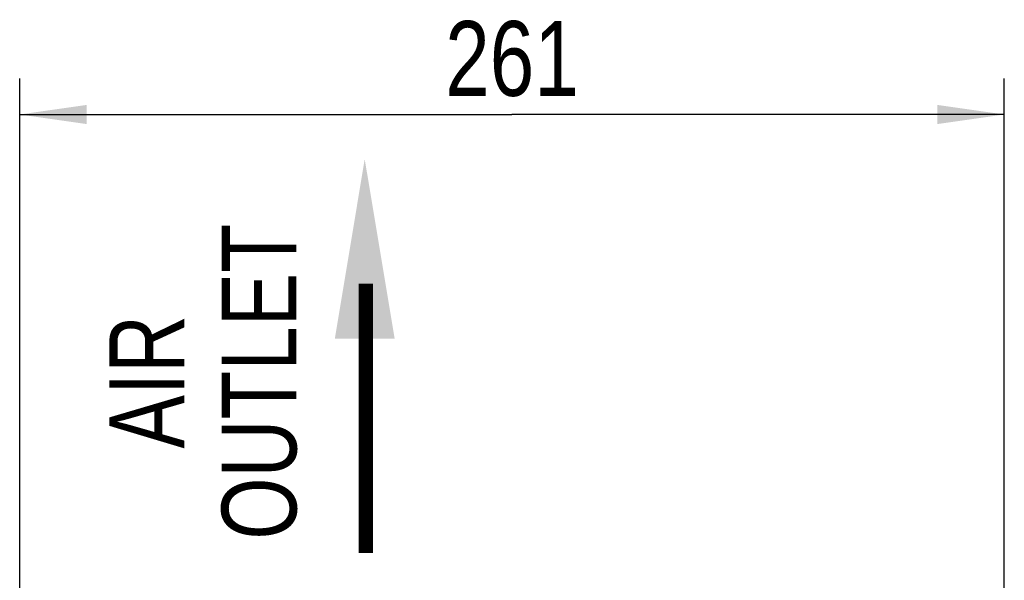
# Model space of a CAD drawing. Header units: inches. Extents: x 0 to 117, y 0 to 83.
# Tile 22 of 64: x 47.57 to 57.85, y 53.48 to 59.33. Entities that reach past the tile are written whole.
import ezdxf

# ---------------------------------------------------------------- set-up
doc = ezdxf.new("R2010")
doc.units = ezdxf.units.IN
doc.header["$LTSCALE"] = 6.431102
doc.header["$MEASUREMENT"] = 0
doc.layers.get('0').update_dxf_attribs({"linetype": 'CONTINUOUS'})
doc.styles.get("Standard").update_dxf_attribs({"font": 'txt', "width": 0.8})
doc.styles.add('TEXTSTYLE_6', font='txt', dxfattribs={"width": 0.8})
doc.dimstyles.new('DIMSTYLE_2', dxfattribs={"dimtxt": 0.78125, "dimasz": 0.7, "dimexe": 0.18, "dimexo": 0.0625, "dimgap": 0.09, "dimtad": 1, "dimdec": 0, "dimzin": 4, "dimdsep": 46, "dimtxsty": 'STANDARD', "dimblk": '_FILLED', "dimblk1": '_FILLED', "dimblk2": '_FILLED', "dimcen": 0.09, "dimadec": 0, "dimazin": 0, "dimtfac": 1, "dimtdec": 0, "dimtofl": 0, "dimtmove": 0, "dimatfit": 3, "dimldrblk": '_FILLED', "dimfxl": 1, "dimtolj": 1, "dimtzin": 4, "dimarcsym": 0})

# ---------------------------------------------------------------- blocks, each defined once
blk = doc.blocks.new('_FILLED')
at = {"color": 0, "linetype": 'BYBLOCK'}
blk.add_solid([(0, 0), (-1, 0.143), (-1, -0.143)], dxfattribs=at)
blk = doc.blocks.new('*D9')
at = {"color": 7, "linetype": 'CONTINUOUS'}
for p, q in [((47.568, 52.761), (47.568, 58.718)), ((57.85, 51.043), (57.85, 58.718)), ((47.568, 58.343), (52.709, 58.343)), ((57.85, 58.343), (52.709, 58.343))]:
    blk.add_line(p, q, dxfattribs=at)
at = {"color": 7, "linetype": 'CONTINUOUS', "xscale": 0.7, "yscale": 0.7, "zscale": 0.7, "rotation": 180}
blk.add_blockref('_FILLED', (47.568, 58.343), dxfattribs=at)
at = {"color": 7, "linetype": 'CONTINUOUS', "xscale": 0.7, "yscale": 0.7, "zscale": 0.7}
blk.add_blockref('_FILLED', (57.85, 58.343), dxfattribs=at)
at = {"color": 7, "linetype": 'CONTINUOUS', "insert": (52.709, 59.319), "char_height": 0.7812, "width": 1.875, "attachment_point": 2, "line_spacing_factor": 0.9}
blk.add_mtext('261', dxfattribs=at)
blk = doc.blocks.new('SYMBOL_0_BL1', base_point=(51.171, 55.821))
at = {"color": 7, "linetype": 'CONTINUOUS', "const_width": 0.15}
blk.add_lwpolyline([(51.183, 56.577), (51.183, 53.764)], dxfattribs=at)
at = {"color": 7, "linetype": 'CONTINUOUS'}
blk.add_solid([(51.484, 56.002), (51.171, 57.877), (50.859, 56.002)], dxfattribs=at)

msp = doc.modelspace()

# ---------------------------------------------------------------- block references
at = {"color": 7, "linetype": 'CONTINUOUS'}
msp.add_blockref('SYMBOL_0_BL1', (51.171, 55.821), dxfattribs=at)

# ---------------------------------------------------------------- texts
at = {"color": 7, "linetype": 'CONTINUOUS', "insert": (48.505, 55.552), "char_height": 0.7812, "width": 3.54167, "attachment_point": 2, "rotation": 90, "line_spacing_factor": 0.9, "style": 'TEXTSTYLE_6'}
msp.add_mtext('AIR \\POUTLET', dxfattribs=at)

# ---------------------------------------------------------------- dimensions: what is measured, and where the dimension line sits
at = {"color": 7, "linetype": 'CONTINUOUS'}
dim = msp.add_linear_dim(base=(47.568, 58.343), p1=(57.85, 51.043), p2=(47.568, 52.761), angle=180, dimstyle='DIMSTYLE_2', dxfattribs=at)
dim.commit()
dim.dimension.update_dxf_attribs({"geometry": '*D9', "text_midpoint": (51.772, 58.929), "dimtype": 160})

doc.saveas('drawing.dxf')
